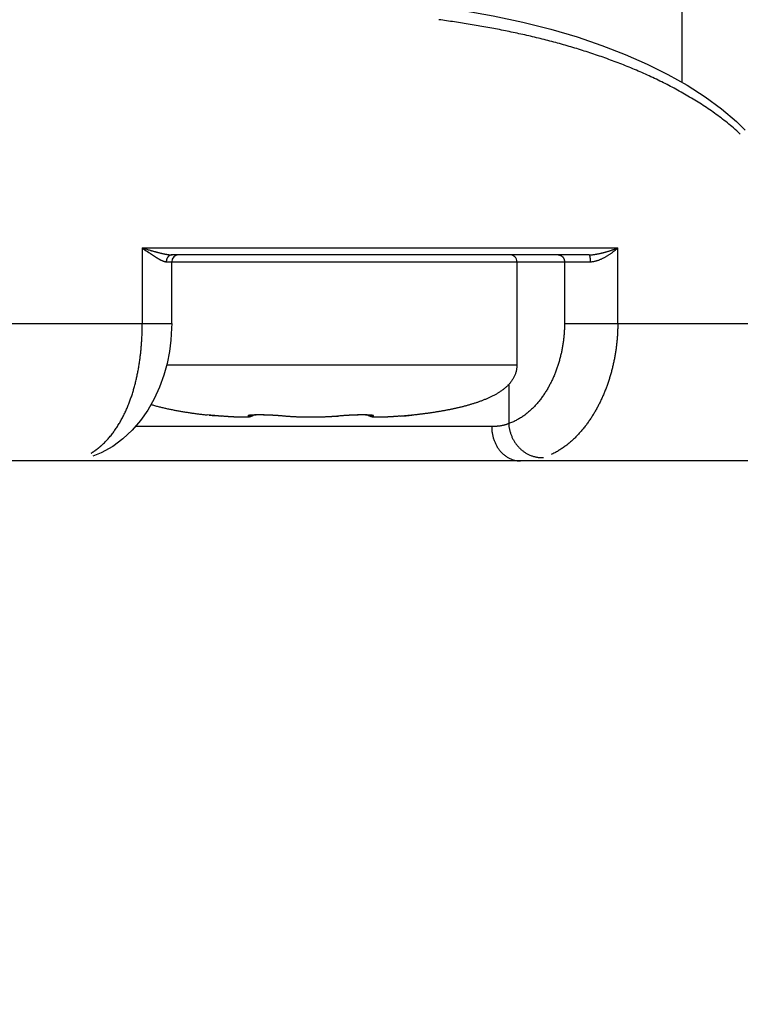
# Model space of a CAD drawing. Header units: millimetres. Extents: x 0 to 1076, y 0 to 742.
# Tile 90 of 127: x 392 to 403, y 359 to 373. Entities that reach past the tile are written whole.
import ezdxf

# ---------------------------------------------------------------- set-up
doc = ezdxf.new("R2010")
doc.units = ezdxf.units.MM
doc.header["$LTSCALE"] = 0.454724
doc.layers.add('NoLayerName_001', color=7, linetype='Continuous')
doc.styles.get("Standard").update_dxf_attribs({"font": 'txt', "bigfont": 'extfont2'})
doc.dimstyles.get("Standard").update_dxf_attribs({"dimtxt": 2.5, "dimasz": 2.5, "dimexe": 1, "dimexo": 1, "dimtad": 1, "dimdec": 3, "dimzin": 0, "dimdsep": 46, "dimtxsty": 'Standard', "dimcen": 2.5, "dimadec": 3, "dimazin": 0, "dimtfac": 0.75, "dimtdec": 3, "dimtmove": 0, "dimatfit": 3, "dimfxl": 1, "dimarcsym": 0})

# ---------------------------------------------------------------- blocks, each defined once
blk = doc.blocks.new('_OPEN30')
at = {"color": 0, "linetype": 'ByBlock', "lineweight": -2}
for p, q in [((-1, 0.267949), (0, 0)), ((0, 0), (-1, -0.267949)), ((0, 0), (-1, 0))]:
    blk.add_line(p, q, dxfattribs=at)
blk = doc.blocks.new('*D128')
at = {"layer": 'Defpoints', "color": 0}
for p in [(475, 422.9), (314, 418.75), (475, 318.75)]:
    blk.add_point(p, dxfattribs=at)
at = {"layer": 'NoLayerName_001', "color": 0, "linetype": 'Continuous', "lineweight": 13}
for p, q in [((475, 420.4), (475, 316.25)), ((314, 416.25), (314, 316.25)), ((317.75, 318.75), (471.25, 318.75))]:
    blk.add_line(p, q, dxfattribs=at)
at = {"layer": 'NoLayerName_001', "color": 0, "lineweight": 13, "xscale": 3.75, "yscale": 3.75, "zscale": 3.75, "rotation": 180}
blk.add_blockref('_OPEN30', (314, 318.75), dxfattribs=at)
at = {"layer": 'NoLayerName_001', "color": 0, "lineweight": 13, "xscale": 3.75, "yscale": 3.75, "zscale": 3.75}
blk.add_blockref('_OPEN30', (475, 318.75), dxfattribs=at)
at = {"layer": 'NoLayerName_001', "color": 0, "lineweight": 13, "insert": (394.5, 325.717), "char_height": 8.75, "attachment_point": 5}
blk.add_mtext('\\W0.8000;161', dxfattribs=at)

msp = doc.modelspace()

# ---------------------------------------------------------------- linework, layer by layer
at = {"layer": 'NoLayerName_001', "color": 60, "linetype": 'Continuous', "lineweight": 25}
for p, q in [((401.900062, 395.85), (401.900062, 372.11199)), ((394.046091, 369.7), (400.968236, 369.7)), ((394.046091, 369.7), (394.046091, 368.6)), ((400.968236, 368.6), (400.968236, 369.7)), ((400.550057, 369.6), (394.479872, 369.6)), ((394.395694, 369.5), (394.474803, 369.5)), ((394.474804, 368.6), (394.474804, 369.5)), ((394.484538, 369.5), (400.566669, 369.5)), ((399.500062, 369.5), (399.500062, 368)), ((400.192544, 369.5), (400.192544, 368.6)), ((392.050062, 368.6), (394.474804, 368.6)), ((400.192544, 368.6), (406.050062, 368.6)), ((394.400576, 368), (399.500062, 368)), ((399.380339, 367.712427), (399.380339, 367.142796)), ((394.991328, 367.269627), (394.988946, 367.269865)), ((395.021078, 367.267044), (394.988959, 367.269864)), ((395.154133, 367.255699), (394.991328, 367.269627)), ((395.200629, 367.251901), (395.201354, 367.251819)), ((396.134859, 367.249006), (396.091463, 367.253101)), ((396.110184, 367.251903), (396.102854, 367.251989)), ((396.537557, 367.235466), (396.500062, 367.23534)), ((396.535761, 367.235455), (396.500062, 367.23534)), ((396.595223, 367.236157), (396.535761, 367.235455)), ((396.652445, 367.237462), (396.593452, 367.236127)), ((396.708719, 367.239396), (396.65071, 367.237413)), ((396.763532, 367.241974), (396.707027, 367.239328)), ((396.816369, 367.245214), (396.761892, 367.241886)), ((396.866748, 367.249134), (396.814793, 367.245105)), ((396.866112, 367.249084), (396.865266, 367.249006)), ((396.912179, 367.253437), (396.866748, 367.249134)), ((396.889941, 367.251901), (396.897276, 367.251989)), ((396.931221, 367.255149), (396.908702, 367.253105)), ((396.951073, 367.2568), (396.926764, 367.254759)), ((396.965085, 367.257892), (396.945605, 367.256359)), ((396.985077, 367.259352), (396.951073, 367.2568)), ((397.005458, 367.260731), (396.97157, 367.258378)), ((397.026107, 367.26202), (396.992574, 367.259871)), ((397.046909, 367.263211), (397.013948, 367.261271)), ((397.067752, 367.264304), (397.035565, 367.262575)), ((397.088534, 367.265295), (397.057294, 367.263771)), ((397.109151, 367.266176), (397.079014, 367.264853)), ((397.129507, 367.266945), (397.100612, 367.265821)), ((397.149503, 367.267606), (397.121968, 367.266673)), ((397.169046, 367.268154), (397.142975, 367.267402)), ((397.188064, 367.268588), (397.163527, 367.268008)), ((397.206485, 367.268909), (397.183525, 367.268491)), ((397.224241, 367.269124), (397.20289, 367.268856)), ((397.241268, 367.269232), (397.221544, 367.2691)), ((397.257517, 367.269236), (397.239419, 367.269225)), ((397.272939, 367.269139), (397.256456, 367.269237)), ((397.287481, 367.268948), (397.272939, 367.269139)), ((397.301925, 367.268648), (397.287759, 367.268945)), ((397.315051, 367.26826), (397.301097, 367.268669)), ((397.327072, 367.267793), (397.313747, 367.268306)), ((397.337943, 367.267255), (397.325399, 367.267866)), ((397.811427, 367.252851), (397.758791, 367.248683)), ((397.799496, 367.251901), (397.798772, 367.251819)), ((397.96663, 367.265936), (397.811427, 367.252851)), ((398.008797, 367.269627), (397.96663, 367.265936)), ((397.994499, 367.268396), (397.972768, 367.266497)), ((398.011175, 367.269865), (397.994499, 367.268396)), ((398.011179, 367.269865), (398.008797, 367.269627)), ((399.132863, 367.1), (393.943064, 367.1)), ((403.050062, 366.6), (369.650063, 366.6))]:
    msp.add_line(p, q, dxfattribs=at)
for points in [[(398.299395, 373.221702), (398.692638, 373.163105), (399.154718, 373.080596), (399.588264, 372.987632), (399.995663, 372.884623), (400.378563, 372.771731), (400.738472, 372.649506), (401.077172, 372.517975), (401.395655, 372.377285), (401.696445, 372.227163), (401.977741, 372.068052), (402.239344, 371.900327), (402.479693, 371.724593), (402.696486, 371.540829), (402.823916, 371.415673)], [(394.474783, 368.6), (394.473868, 368.532556), (394.463211, 368.360424), (394.440881, 368.190871), (394.406342, 368.020672), (394.358223, 367.848152), (394.295985, 367.676225), (394.217984, 367.505283), (394.125247, 367.341362), (394.018771, 367.188372), (393.898365, 367.047824), (393.765242, 366.922754), (393.615888, 366.812499), (393.446458, 366.719001), (393.327642, 366.670815)], [(395.565319, 367.236014), (395.55375, 367.235652), (395.541207, 367.235428), (395.527583, 367.235342), (395.512834, 367.235394), (395.496902, 367.235589), (395.479768, 367.235931), (395.461415, 367.236426), (395.441838, 367.237077), (395.421045, 367.237891), (395.399034, 367.238872), (395.37581, 367.240027), (395.351401, 367.24136), (395.32584, 367.242877), (395.299167, 367.244584), (395.271433, 367.246483), (395.242696, 367.248581), (395.213027, 367.250878), (395.154133, 367.255699)], [(395.657754, 367.257315), (395.645047, 367.250419), (395.633556, 367.245835), (395.623055, 367.242739), (395.613545, 367.240656), (395.604484, 367.23917), (395.595356, 367.238048), (395.585952, 367.237187), (395.575987, 367.236519), (395.565319, 367.236014)], [(396.091463, 367.253101), (396.07338, 367.254757), (396.054487, 367.256361), (396.034927, 367.2579), (396.014825, 367.259368), (395.99431, 367.260755), (395.973505, 367.26205), (395.952531, 367.263248), (395.931502, 367.264348), (395.910528, 367.265342), (395.88972, 367.266226), (395.869179, 367.266996), (395.849009, 367.267655), (395.829308, 367.268198), (395.810156, 367.268626), (395.791626, 367.268939), (395.773791, 367.269142), (395.756718, 367.269239), (395.74046, 367.269229), (395.725063, 367.269117), (395.710584, 367.268912), (395.69707, 367.26862), (395.684556, 367.268244), (395.673068, 367.267794), (395.662659, 367.267279), (395.653356, 367.266714), (395.645235, 367.266114), (395.638332, 367.265497), (395.632755, 367.264895), (395.629779, 367.264521)], [(395.671426, 367.267712), (395.670368, 367.26664), (395.657541, 367.25718)], [(396.500062, 367.23534), (396.464364, 367.235455), (396.406673, 367.236127), (396.349415, 367.237413), (396.293098, 367.239328), (396.238233, 367.241886), (396.185332, 367.245105), (396.134859, 367.249006)], [(397.341776, 367.257693), (397.328908, 367.267379), (397.328581, 367.267718)], [(397.373899, 367.264077), (397.374904, 367.263821), (397.374849, 367.263824), (397.372633, 367.264195), (397.36869, 367.264735), (397.363082, 367.265366), (397.356034, 367.266017), (397.347602, 367.266658), (397.337943, 367.267255)], [(397.435176, 367.235999), (397.424447, 367.236502), (397.41442, 367.237167), (397.404952, 367.238028), (397.39575, 367.239154), (397.38659, 367.240654), (397.376961, 367.242766), (397.366301, 367.245926), (397.354645, 367.25062), (397.341776, 367.257693)], [(397.758791, 367.248683), (397.729921, 367.24657), (397.702077, 367.244658), (397.675314, 367.242941), (397.649679, 367.241415), (397.625209, 367.240073), (397.601933, 367.238912), (397.579876, 367.237924), (397.55904, 367.237105), (397.539422, 367.236447), (397.521028, 367.235947), (397.503852, 367.235599), (397.487876, 367.235399), (397.473077, 367.235341), (397.459401, 367.235423), (397.446803, 367.235641), (397.435176, 367.235999)]]:
    msp.add_lwpolyline(points, dxfattribs=at)
for centre, radius, start, end in [((400.72406, 369.205202), 2.957494, 46.7053837, 49.3111342), ((394.574804, 369.5), 0.1, 90.0004041, 180), ((399.400062, 369.5), 0.1, 0, 90.0000308), ((397.738129, 398.411384), 31.262634, 265.0141039, 265.3443398), ((395.850068, 364.653799), 2.611094, 84.437953, 84.9076016), ((395.876911, 364.930528), 2.333066, 84.2616593, 84.4353639), ((396.673514, 369.405311), 2.164259, 275.2891853, 275.7392084), ((397.118717, 364.977101), 2.286281, 95.5664277, 95.7428852), ((397.15973, 364.549013), 2.716328, 95.0003237, 95.5515639), ((395.275623, 398.250334), 31.101009, 274.6547193, 274.9750597)]:
    msp.add_arc(centre, radius, start, end, dxfattribs=at)
for points, knots in [([(398.591493, 372.991075), (398.553335, 372.996619), (398.477059, 373.007966), (398.400635, 373.01827), (398.362443, 373.023552)], [0, 0, 0, 0, 0.1156762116, 0.2313422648, 0.2313422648, 0.2313422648, 0.2313422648]), ([(402.652201, 371.447755), (402.622572, 371.472425), (402.563872, 371.522476), (402.472374, 371.593364), (402.379135, 371.661974), (402.284026, 371.728011), (402.187408, 371.791789), (402.089439, 371.853416), (401.990211, 371.91294), (401.889806, 371.970427), (401.788305, 372.02594), (401.685785, 372.079548), (401.582319, 372.131309), (401.477974, 372.181283), (401.372815, 372.229529), (401.266907, 372.276104), (401.160314, 372.321073), (401.053075, 372.36447), (400.945229, 372.406327), (400.836811, 372.446682), (400.727855, 372.485568), (400.618396, 372.523023), (400.508461, 372.559078), (400.39808, 372.59377), (400.287278, 372.627133), (400.176083, 372.659201), (400.064522, 372.69001), (399.952621, 372.719595), (399.840408, 372.747989), (399.727909, 372.775228), (399.615152, 372.801346), (399.50216, 372.82638), (399.38895, 372.850359), (399.275538, 372.873314), (399.161935, 372.895275), (399.048155, 372.916269), (398.93421, 372.936336), (398.82011, 372.955471), (398.705887, 372.973835), (398.629613, 372.985261), (398.591493, 372.991075)], [0, 0, 0, 0, 0.115668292, 0.231380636, 0.347141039, 0.462927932, 0.578697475, 0.694423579, 0.810122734, 0.925809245, 1.041491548, 1.157173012, 1.272857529, 1.3885479, 1.504242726, 1.619936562, 1.735622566, 1.85130327, 1.966983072, 2.08266441, 2.198347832, 2.314033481, 2.429725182, 2.545426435, 2.661139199, 2.776863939, 2.892599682, 3.008344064, 3.12409338, 3.239842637, 3.355585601, 3.471315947, 3.587034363, 3.702744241, 3.818448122, 3.934147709, 4.049843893, 4.165536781, 4.281225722, 4.396909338, 4.396909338, 4.396909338, 4.396909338]), ([(394.046091, 369.7), (394.074667, 369.691784), (394.112756, 369.680781), (394.155649, 369.668549), (394.174727, 369.66315), (394.189043, 369.659125), (394.203367, 369.655133), (394.217701, 369.651178), (394.232046, 369.647268), (394.246402, 369.643409), (394.260771, 369.639607), (394.275153, 369.635868), (394.289551, 369.6322), (394.30397, 369.628616), (394.318414, 369.625128), (394.332889, 369.621747), (394.347398, 369.618485), (394.361948, 369.615355), (394.376543, 369.61237), (394.39118, 369.609537), (394.405865, 369.606923), (394.420594, 369.604609), (394.435364, 369.602665), (394.450171, 369.601196), (394.465009, 369.600178), (394.47492, 369.60011), (394.479872, 369.6)], [0, 0, 0, 0, 0.0892017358, 0.1189394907, 0.1338100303, 0.1486810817, 0.1635518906, 0.1784217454, 0.1932899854, 0.2081560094, 0.2230192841, 0.2378793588, 0.2527366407, 0.267593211, 0.2824515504, 0.2973143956, 0.3121847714, 0.3270660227, 0.3419618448, 0.3568743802, 0.3717930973, 0.3867046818, 0.4016004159, 0.416477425, 0.4313399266, 0.4462004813, 0.4462004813, 0.4462004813, 0.4462004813]), ([(394.046091, 369.7), (394.052464, 369.695623), (394.084342, 369.673758), (394.122451, 369.647315), (394.15755, 369.623319), (394.170337, 369.614635), (394.179944, 369.608147), (394.189572, 369.601686), (394.199222, 369.595257), (394.208899, 369.588863), (394.218606, 369.582508), (394.228345, 369.576197), (394.238119, 369.569931), (394.247931, 369.56372), (394.257794, 369.557587), (394.267715, 369.551553), (394.277705, 369.545638), (394.28777, 369.539866), (394.297922, 369.534258), (394.308169, 369.528835), (394.31852, 369.523621), (394.32898, 369.51863), (394.339586, 369.51394), (394.350384, 369.509661), (394.361401, 369.505876), (394.372634, 369.502774), (394.384077, 369.500442), (394.39184, 369.500261), (394.395694, 369.5)], [0, 0, 0, 0, 0.0231942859, 0.115967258, 0.1391533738, 0.1507459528, 0.1623389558, 0.1739329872, 0.1855286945, 0.1971267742, 0.2087279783, 0.2203331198, 0.2319430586, 0.2435571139, 0.2551720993, 0.266785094, 0.2783938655, 0.2899970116, 0.3015941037, 0.3131858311, 0.3247741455, 0.3363620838, 0.3479529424, 0.3595571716, 0.3711975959, 0.382876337, 0.3945178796, 0.4061072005, 0.4061072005, 0.4061072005, 0.4061072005]), ([(400.550057, 369.6), (400.555811, 369.600104), (400.567325, 369.600165), (400.584576, 369.601134), (400.601801, 369.602559), (400.61899, 369.604484), (400.636135, 369.606828), (400.653227, 369.609545), (400.670259, 369.612578), (400.687229, 369.615882), (400.704137, 369.619443), (400.720984, 369.623244), (400.737775, 369.627267), (400.754513, 369.631496), (400.771203, 369.635915), (400.787846, 369.640506), (400.804446, 369.64526), (400.821002, 369.650168), (400.837516, 369.655223), (400.85399, 369.660418), (400.870423, 369.665742), (400.886818, 369.67119), (400.903174, 369.676752), (400.919494, 369.682421), (400.935776, 369.68819), (400.952027, 369.69404), (400.962831, 369.69802), (400.968236, 369.7)], [0, 0, 0, 0, 0.0172647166, 0.0345349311, 0.0518169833, 0.0691122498, 0.0864176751, 0.1037262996, 0.121027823, 0.1383151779, 0.15559158, 0.1728608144, 0.1901259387, 0.207389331, 0.2246527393, 0.2419173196, 0.2591836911, 0.2764521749, 0.2937228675, 0.3109956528, 0.3282702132, 0.3455460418, 0.362822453, 0.3800985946, 0.3973734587, 0.4146458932, 0.4319146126, 0.4319146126, 0.4319146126, 0.4319146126]), ([(400.566669, 369.5), (400.572745, 369.500207), (400.58492, 369.50033), (400.603106, 369.502269), (400.621195, 369.505117), (400.639144, 369.508961), (400.656919, 369.513639), (400.674481, 369.519059), (400.691808, 369.525106), (400.708887, 369.53171), (400.725718, 369.538835), (400.742315, 369.546442), (400.758689, 369.554493), (400.774855, 369.562953), (400.790825, 369.571782), (400.806612, 369.580945), (400.822217, 369.590428), (400.83764, 369.600219), (400.852881, 369.610303), (400.867939, 369.620668), (400.882816, 369.631301), (400.897511, 369.642187), (400.912024, 369.653314), (400.926356, 369.664667), (400.940501, 369.676241), (400.954486, 369.687992), (400.96364, 369.696014), (400.968236, 369.7)], [0, 0, 0, 0, 0.0182372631, 0.0364987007, 0.054804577, 0.0731566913, 0.091540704, 0.109928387, 0.128281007, 0.1465841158, 0.1648538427, 0.1831044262, 0.2013467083, 0.2195883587, 0.2378341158, 0.256086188, 0.2743455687, 0.2926126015, 0.3108869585, 0.3291676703, 0.3474531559, 0.3657412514, 0.3840292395, 0.4023138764, 0.4205914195, 0.4388576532, 0.457107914, 0.457107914, 0.457107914, 0.457107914]), ([(394.479872, 369.6), (394.477966, 369.599919), (394.474137, 369.599872), (394.468431, 369.599102), (394.462781, 369.597939), (394.457229, 369.596327), (394.451814, 369.594306), (394.446573, 369.59189), (394.441536, 369.589095), (394.436722, 369.585948), (394.43214, 369.582471), (394.427802, 369.578686), (394.423717, 369.574615), (394.419895, 369.570279), (394.416346, 369.565698), (394.413073, 369.560898), (394.410076, 369.5559), (394.407356, 369.550727), (394.404917, 369.545403), (394.402758, 369.539948), (394.400882, 369.534386), (394.39929, 369.528739), (394.397984, 369.52303), (394.396962, 369.517281), (394.39624, 369.511514), (394.395771, 369.505752), (394.395743, 369.501912), (394.395694, 369.5)], [0, 0, 0, 0, 0.0057243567, 0.0114725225, 0.0172399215, 0.023018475, 0.0287976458, 0.0345654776, 0.0403167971, 0.0460606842, 0.0518056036, 0.057557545, 0.0633203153, 0.0690958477, 0.0748856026, 0.0806923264, 0.0865170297, 0.0923586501, 0.0982143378, 0.1040797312, 0.1099492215, 0.1158162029, 0.1216733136, 0.1275126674, 0.1333260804, 0.139105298, 0.144842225, 0.144842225, 0.144842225, 0.144842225]), ([(400.101106, 369.6), (400.103083, 369.599926), (400.107051, 369.599885), (400.112974, 369.599185), (400.118853, 369.598122), (400.124652, 369.596639), (400.130339, 369.59477), (400.135881, 369.592521), (400.14125, 369.589906), (400.146423, 369.586939), (400.151385, 369.583634), (400.15612, 369.580003), (400.160613, 369.576061), (400.164848, 369.57182), (400.168808, 369.567293), (400.172484, 369.562505), (400.175873, 369.557481), (400.178968, 369.552249), (400.181762, 369.546832), (400.184251, 369.541259), (400.186428, 369.535554), (400.188287, 369.529743), (400.189822, 369.523853), (400.19103, 369.51791), (400.191889, 369.511939), (400.192451, 369.505966), (400.192485, 369.501982), (400.192544, 369.5)], [0, 0, 0, 0, 0.0059359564, 0.0118925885, 0.0178655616, 0.0238484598, 0.0298334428, 0.0358118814, 0.0417774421, 0.0477346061, 0.0536902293, 0.0596505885, 0.0656215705, 0.0716088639, 0.0776178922, 0.0836512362, 0.0897081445, 0.0957856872, 0.1018791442, 0.1079823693, 0.1140881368, 0.1201884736, 0.1262749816, 0.1323391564, 0.1383727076, 0.1443678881, 0.1503178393, 0.1503178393, 0.1503178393, 0.1503178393]), ([(400.550057, 369.6), (400.550934, 369.599562), (400.552946, 369.598953), (400.55462, 369.596304), (400.555948, 369.593672), (400.55696, 369.590905), (400.557899, 369.588126), (400.558731, 369.585296), (400.559479, 369.582431), (400.560149, 369.579538), (400.560753, 369.576623), (400.561302, 369.573694), (400.561805, 369.570759), (400.562273, 369.567821), (400.562707, 369.564884), (400.56311, 369.561947), (400.563483, 369.55901), (400.563827, 369.556073), (400.564144, 369.553134), (400.564437, 369.550195), (400.564706, 369.547255), (400.564954, 369.544313), (400.565181, 369.541369), (400.565391, 369.538423), (400.565584, 369.535475), (400.56576, 369.532525), (400.565921, 369.529573), (400.566066, 369.526619), (400.566194, 369.523664), (400.566307, 369.520707), (400.566405, 369.51775), (400.566487, 369.514792), (400.566554, 369.511833), (400.566606, 369.508875), (400.566642, 369.505916), (400.566666, 369.502958), (400.566667, 369.500986), (400.566669, 369.5)], [0, 0, 0, 0, 0.0029413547, 0.0060167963, 0.0089552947, 0.0118792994, 0.0148152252, 0.0177640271, 0.0207248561, 0.0236956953, 0.0266735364, 0.0296545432, 0.0326342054, 0.0356084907, 0.0385772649, 0.0415414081, 0.0445017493, 0.0474590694, 0.0504141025, 0.0533675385, 0.0563200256, 0.0592721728, 0.0622245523, 0.0651777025, 0.0681320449, 0.0710875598, 0.0740440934, 0.077001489, 0.0799595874, 0.0829182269, 0.0858772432, 0.0888364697, 0.0917957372, 0.0947548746, 0.0977137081, 0.100672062, 0.1036297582, 0.1036297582, 0.1036297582, 0.1036297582]), ([(393.461142, 366.832972), (393.476379, 366.847723), (393.50746, 366.876654), (393.550569, 366.923621), (393.591661, 366.972413), (393.630403, 367.023173), (393.666945, 367.075537), (393.701331, 367.129302), (393.733623, 367.184292), (393.763884, 367.24039), (393.792194, 367.297487), (393.81863, 367.355474), (393.84327, 367.414243), (393.866194, 367.473691), (393.887483, 367.533726), (393.907183, 367.594288), (393.925349, 367.655328), (393.942034, 367.716798), (393.957292, 367.778651), (393.971177, 367.840838), (393.983742, 367.903313), (393.99504, 367.966028), (394.00513, 368.028941), (394.014042, 368.092022), (394.021803, 368.155246), (394.02844, 368.218591), (394.033983, 368.282036), (394.038456, 368.345559), (394.041897, 368.409138), (394.044295, 368.47275), (394.045825, 368.536374), (394.045917, 368.578795), (394.046079, 368.6)], [0, 0, 0, 0, 0.063621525, 0.127319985, 0.19110413, 0.254951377, 0.318811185, 0.382615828, 0.446361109, 0.510080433, 0.573795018, 0.637513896, 0.701234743, 0.764944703, 0.828630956, 0.892305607, 0.955982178, 1.019669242, 1.083370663, 1.147085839, 1.21080995, 1.2745342, 1.338247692, 1.401949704, 1.465644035, 1.529332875, 1.59301682, 1.656694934, 1.720364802, 1.784022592, 1.847663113, 1.911279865, 1.911279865, 1.911279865, 1.911279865]), ([(400.192544, 368.6), (400.192251, 368.580423), (400.192091, 368.541234), (400.189295, 368.482478), (400.184974, 368.423762), (400.178856, 368.365152), (400.171018, 368.306707), (400.161443, 368.248492), (400.15014, 368.190568), (400.137111, 368.132997), (400.122359, 368.075842), (400.105887, 368.019165), (400.087702, 367.963029), (400.067791, 367.907505), (400.046119, 367.852677), (400.022655, 367.798629), (399.997369, 367.745446), (399.97023, 367.693213), (399.941206, 367.642016), (399.910266, 367.591939), (399.87739, 367.543075), (399.84255, 367.495556), (399.805684, 367.449578), (399.766749, 367.405345), (399.725701, 367.363065), (399.682498, 367.322947), (399.63711, 367.28521), (399.589568, 367.250121), (399.540004, 367.21791), (399.488506, 367.189073), (399.435477, 367.163288), (399.398572, 367.149939), (399.380339, 367.142796)], [0, 0, 0, 0, 0.0587389, 0.117549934, 0.176422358, 0.235345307, 0.294307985, 0.353299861, 0.412310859, 0.471331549, 0.530353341, 0.589368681, 0.648371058, 0.707350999, 0.766298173, 0.825207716, 0.884080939, 0.94292576, 1.001757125, 1.060597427, 1.119475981, 1.178393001, 1.237312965, 1.296217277, 1.355110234, 1.414021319, 1.473007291, 1.532095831, 1.591191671, 1.650206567, 1.70908993, 1.767835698, 1.767835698, 1.767835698, 1.767835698]), ([(400.968183, 368.6), (400.967965, 368.580321), (400.967848, 368.540934), (400.965758, 368.481858), (400.962527, 368.422779), (400.957953, 368.363739), (400.952093, 368.304776), (400.944937, 368.245928), (400.936491, 368.187234), (400.926757, 368.128732), (400.91574, 368.07046), (400.903441, 368.012458), (400.889865, 367.954763), (400.875015, 367.897414), (400.858894, 367.84045), (400.841505, 367.783907), (400.822844, 367.727818), (400.802896, 367.672214), (400.781647, 367.617125), (400.759082, 367.562578), (400.735187, 367.508604), (400.709951, 367.455234), (400.683353, 367.402516), (400.655361, 367.350515), (400.625946, 367.299297), (400.59508, 367.248932), (400.562739, 367.199489), (400.5289, 367.151055), (400.493542, 367.103727), (400.456645, 367.057613), (400.418191, 367.012816), (400.37816, 366.969439), (400.336492, 366.927614), (400.29312, 366.887473), (400.247985, 366.849155), (400.201065, 366.812836), (400.152439, 366.778654), (400.102154, 366.746938), (400.050545, 366.717445), (400.014746, 366.700529), (399.997038, 366.691737)], [0, 0, 0, 0, 0.059041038, 0.118149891, 0.177316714, 0.236531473, 0.295784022, 0.355064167, 0.414361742, 0.473666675, 0.532969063, 0.592259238, 0.651527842, 0.710765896, 0.769964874, 0.829116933, 0.888221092, 0.9472857, 1.006321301, 1.065340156, 1.124356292, 1.183384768, 1.242428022, 1.301478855, 1.36053404, 1.419595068, 1.478668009, 1.53774869, 1.59681933, 1.655868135, 1.714891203, 1.773894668, 1.832904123, 1.89196337, 1.95113302, 2.010467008, 2.069907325, 2.129368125, 2.188779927, 2.248092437, 2.248092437, 2.248092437, 2.248092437]), ([(399.500062, 368), (399.499868, 367.992569), (399.499769, 367.977692), (399.497884, 367.955445), (399.494897, 367.933329), (399.490576, 367.911432), (399.484996, 367.889821), (399.478158, 367.86856), (399.470111, 367.847711), (399.460922, 367.827327), (399.450655, 367.807463), (399.439376, 367.788174), (399.427139, 367.769504), (399.41401, 367.751473), (399.400049, 367.734086), (399.385333, 367.717332), (399.369946, 367.701187), (399.353959, 367.685631), (399.337428, 367.670648), (399.320409, 367.656219), (399.302954, 367.642321), (399.285113, 367.628932), (399.26692, 367.616033), (399.248407, 367.603603), (399.229603, 367.591619), (399.210537, 367.58006), (399.191234, 367.568903), (399.171713, 367.558134), (399.151992, 367.547733), (399.132092, 367.537683), (399.112028, 367.527964), (399.091815, 367.518564), (399.071465, 367.509466), (399.050988, 367.500657), (399.030396, 367.492122), (399.009699, 367.483845), (398.988904, 367.475819), (398.968019, 367.468031), (398.947048, 367.460478), (398.926007, 367.453119), (398.911911, 367.448415), (398.904872, 367.446038)], [0, 0, 0, 0, 0.0222994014, 0.0446126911, 0.0669222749, 0.0892237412, 0.1115277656, 0.1338461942, 0.1561843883, 0.1785371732, 0.2008927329, 0.2232337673, 0.2455434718, 0.2678331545, 0.2901206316, 0.3124143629, 0.3347121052, 0.3570120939, 0.3793181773, 0.4016294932, 0.4239401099, 0.4462428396, 0.4685406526, 0.4908372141, 0.5131335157, 0.5354282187, 0.5577213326, 0.5800146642, 0.6023086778, 0.6246024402, 0.6468943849, 0.6691852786, 0.6914761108, 0.7137670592, 0.7360575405, 0.7583470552, 0.780636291, 0.8029257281, 0.825215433, 0.8475050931, 0.8697946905, 0.8697946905, 0.8697946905, 0.8697946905]), ([(394.171017, 367.422253), (394.179917, 367.419656), (394.197699, 367.414399), (394.224485, 367.406896), (394.251331, 367.399611), (394.278245, 367.392574), (394.305219, 367.385765), (394.332248, 367.379176), (394.359326, 367.372797), (394.38645, 367.366618), (394.413616, 367.360632), (394.440821, 367.354833), (394.468064, 367.349215), (394.495342, 367.343772), (394.522652, 367.338497), (394.549994, 367.333384), (394.577364, 367.328428), (394.60476, 367.323622), (394.632182, 367.318962), (394.659628, 367.314443), (394.687095, 367.310061), (394.714584, 367.305811), (394.742092, 367.301688), (394.769618, 367.297687), (394.797161, 367.293804), (394.82472, 367.290035), (394.852293, 367.286379), (394.879881, 367.282832), (394.907482, 367.279391), (394.935096, 367.276058), (394.96272, 367.272814), (394.981147, 367.270748), (394.990359, 367.269703)], [0, 0, 0, 0, 0.0278139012, 0.0556292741, 0.0834463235, 0.1112649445, 0.1390847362, 0.1669050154, 0.1947248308, 0.2225431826, 0.25036019, 0.2781763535, 0.3059920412, 0.3338074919, 0.3616228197, 0.389438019, 0.4172529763, 0.4450677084, 0.4728824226, 0.500697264, 0.5285123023, 0.5563275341, 0.5841428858, 0.6119582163, 0.6397733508, 0.667588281, 0.6954030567, 0.723217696, 0.7510321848, 0.7788464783, 0.8066605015, 0.8344741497, 0.8344741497, 0.8344741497, 0.8344741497]), ([(398.904872, 367.446038), (398.89781, 367.443729), (398.883701, 367.439062), (398.862444, 367.432351), (398.841134, 367.425803), (398.819766, 367.419445), (398.798346, 367.41326), (398.776877, 367.407243), (398.755364, 367.401388), (398.733809, 367.395687), (398.712218, 367.390134), (398.690592, 367.384721), (398.668933, 367.379447), (398.647242, 367.374308), (398.625522, 367.3693), (398.603773, 367.364419), (398.581997, 367.359662), (398.560196, 367.355025), (398.53837, 367.350505), (398.51652, 367.346098), (398.49465, 367.341801), (398.472759, 367.33761), (398.450848, 367.333522), (398.428919, 367.329535), (398.406973, 367.325646), (398.38501, 367.321852), (398.36303, 367.318151), (398.341036, 367.314541), (398.319027, 367.311017), (398.297004, 367.307579), (398.274969, 367.304223), (398.252923, 367.300947), (398.230865, 367.297748), (398.208796, 367.294624), (398.186717, 367.291575), (398.164628, 367.288599), (398.14253, 367.285694), (398.120423, 367.28286), (398.098307, 367.280096), (398.076184, 367.277391), (398.061428, 367.275653), (398.054051, 367.274775)], [0, 0, 0, 0, 0.0222901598, 0.0445813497, 0.066873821, 0.0891676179, 0.1114625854, 0.133758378, 0.1560544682, 0.1783501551, 0.2006445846, 0.2229373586, 0.2452288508, 0.2675194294, 0.2898093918, 0.3120989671, 0.3343883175, 0.3566775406, 0.3789666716, 0.4012556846, 0.4235444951, 0.4458330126, 0.4681213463, 0.4904096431, 0.5126980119, 0.5349865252, 0.5572752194, 0.5795640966, 0.6018531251, 0.6241422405, 0.646431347, 0.6687203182, 0.6910090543, 0.713297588, 0.7355859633, 0.7578742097, 0.7801623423, 0.8024503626, 0.824738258, 0.8470260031, 0.8693135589, 0.8693135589, 0.8693135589, 0.8693135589]), ([(395.437119, 367.237339), (395.434488, 367.237439), (395.429226, 367.237634), (395.421333, 367.237952), (395.413442, 367.238285), (395.405551, 367.238634), (395.397661, 367.238997), (395.388457, 367.239438), (395.377938, 367.239965), (395.366107, 367.240587), (395.354277, 367.241238), (395.342449, 367.241915), (395.330622, 367.242619), (395.318796, 367.243349), (395.306972, 367.244103), (395.29515, 367.244881), (395.283329, 367.245682), (395.27151, 367.246505), (395.259692, 367.24735), (395.247876, 367.248217), (395.236062, 367.249105), (395.224249, 367.250016), (395.212438, 367.250945), (395.204565, 367.251584), (395.200629, 367.251901)], [0, 0, 0, 0, 0.0078985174, 0.0157970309, 0.0236955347, 0.0315940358, 0.0394925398, 0.0473910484, 0.0592388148, 0.0710865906, 0.0829343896, 0.0947822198, 0.1066300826, 0.1184779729, 0.1303258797, 0.1421737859, 0.1540216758, 0.1658695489, 0.1777174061, 0.1895652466, 0.2014130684, 0.2132608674, 0.2251086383, 0.2369563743, 0.2369563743, 0.2369563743, 0.2369563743]), ([(395.590507, 367.251901), (395.591708, 367.251348), (395.594196, 367.250305), (395.597362, 367.248376), (395.601221, 367.245608), (395.59845, 367.241516), (395.594743, 367.240567), (395.590929, 367.239498), (395.587038, 367.238812), (395.58313, 367.238236), (395.579207, 367.237777), (395.575276, 367.237391), (395.57134, 367.237069), (395.5674, 367.236795), (395.563458, 367.236562), (395.559513, 367.236362), (395.555568, 367.236193), (395.551621, 367.236052), (395.547673, 367.235934), (395.543725, 367.235838), (395.539776, 367.235759), (395.535827, 367.235696), (395.531878, 367.23565), (395.527929, 367.235617), (395.52398, 367.235598), (395.52003, 367.235592), (395.516081, 367.235596), (395.512132, 367.235611), (395.508183, 367.235636), (395.504233, 367.235671), (395.500284, 367.235714), (395.496335, 367.235766), (395.492387, 367.235827), (395.488438, 367.235894), (395.483173, 367.235994), (395.476593, 367.236136), (395.468696, 367.236332), (395.460801, 367.236551), (395.452906, 367.236793), (395.445012, 367.237053), (395.43975, 367.237245), (395.437119, 367.237339)], [0, 0, 0, 0, 0.003965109, 0.007912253, 0.0118405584, 0.0155114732, 0.0194586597, 0.0234100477, 0.0273592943, 0.0313082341, 0.0352580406, 0.0392073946, 0.0431566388, 0.0471059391, 0.0510552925, 0.0550046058, 0.0589539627, 0.0629034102, 0.0668529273, 0.0708024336, 0.0747518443, 0.0787011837, 0.0826504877, 0.086599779, 0.0905490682, 0.0944983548, 0.0984476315, 0.1023969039, 0.10634618, 0.1102954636, 0.1142447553, 0.1181940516, 0.1221433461, 0.1260926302, 0.1300419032, 0.1379404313, 0.1458389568, 0.1537374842, 0.1616360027, 0.1695345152, 0.1774330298, 0.1774330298, 0.1774330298, 0.1774330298]), ([(395.595404, 367.261568), (395.594967, 367.261456), (395.594092, 367.261238), (395.592785, 367.260882), (395.59149, 367.260493), (395.590215, 367.260053), (395.588971, 367.259543), (395.587759, 367.258957), (395.586621, 367.258238), (395.585577, 367.25734), (395.585204, 367.255913), (395.585916, 367.254673), (395.586947, 367.253807), (395.588085, 367.253075), (395.589275, 367.252445), (395.590099, 367.252089), (395.590508, 367.251902)], [0, 0, 0, 0, 0.00135313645, 0.00270785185, 0.00406084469, 0.00540927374, 0.00675253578, 0.00809303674, 0.00943795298, 0.01079984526, 0.01213117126, 0.01346742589, 0.01482693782, 0.01616958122, 0.01751535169, 0.01886259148, 0.01886259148, 0.01886259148, 0.01886259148]), ([(395.590507, 367.251901), (395.591477, 367.251868), (395.593416, 367.251779), (395.59633, 367.251775), (395.599245, 367.251848), (395.602159, 367.252012), (395.605069, 367.252262), (395.607971, 367.252599), (395.610864, 367.253022), (395.613744, 367.25353), (395.616607, 367.254124), (395.619452, 367.254804), (395.622276, 367.255567), (395.625075, 367.256414), (395.627847, 367.257344), (395.63059, 367.258354), (395.633301, 367.259443), (395.635977, 367.260612), (395.638617, 367.261856), (395.641215, 367.263179), (395.643777, 367.264568), (395.645442, 367.265566), (395.646279, 367.266056)], [0, 0, 0, 0, 0.0029102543, 0.00582339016, 0.00873915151, 0.01165724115, 0.01457732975, 0.01749906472, 0.02042207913, 0.02334600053, 0.02627045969, 0.02919509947, 0.03211960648, 0.03504374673, 0.03796726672, 0.04088987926, 0.04381127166, 0.046731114, 0.04964906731, 0.05256479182, 0.0554779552, 0.05838824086, 0.05838824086, 0.05838824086, 0.05838824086]), ([(395.650191, 367.267679), (395.649295, 367.267628), (395.647503, 367.267527), (395.645265, 367.26739), (395.643474, 367.267276), (395.642131, 367.267189), (395.640788, 367.267099), (395.639445, 367.267006), (395.638102, 367.266911), (395.63676, 367.266814), (395.635418, 367.266714), (395.634076, 367.266611), (395.632734, 367.266505), (395.631392, 367.266396), (395.630051, 367.266285), (395.62871, 367.26617), (395.62737, 367.266053), (395.626029, 367.265932), (395.624689, 367.265808), (395.623349, 367.265681), (395.62201, 367.26555), (395.620671, 367.265417), (395.619332, 367.265279), (395.617994, 367.265139), (395.616656, 367.264994), (395.615319, 367.264846), (395.613982, 367.264694), (395.612646, 367.264537), (395.611311, 367.264374), (395.609976, 367.264203), (395.608643, 367.264025), (395.607311, 367.263837), (395.60598, 367.263639), (395.604651, 367.26343), (395.603323, 367.263209), (395.601998, 367.262975), (395.600674, 367.262727), (395.599353, 367.262463), (395.598034, 367.262183), (395.596717, 367.261887), (395.595842, 367.261673), (395.595404, 367.261568)], [0, 0, 0, 0, 0.0026914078, 0.00538302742, 0.00672889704, 0.00807479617, 0.00942071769, 0.0107666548, 0.01211260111, 0.01345855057, 0.01480449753, 0.01615043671, 0.01749636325, 0.01884227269, 0.02018816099, 0.02153402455, 0.0228798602, 0.02422566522, 0.02557143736, 0.02691717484, 0.02826287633, 0.02960854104, 0.03095416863, 0.0322997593, 0.03364531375, 0.0349908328, 0.03633630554, 0.03768171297, 0.03902704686, 0.04037231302, 0.04171753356, 0.04306274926, 0.04440802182, 0.04575343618, 0.04709910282, 0.04844516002, 0.04979177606, 0.05113915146, 0.05248752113, 0.05383715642, 0.05518836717, 0.05518836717, 0.05518836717, 0.05518836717]), ([(396.081834, 367.254586), (396.077051, 367.255002), (396.067487, 367.25585), (396.053131, 367.257027), (396.038771, 367.25815), (396.024406, 367.259212), (396.010038, 367.260218), (395.995665, 367.261171), (395.981289, 367.262074), (395.96691, 367.262929), (395.952528, 367.263738), (395.938144, 367.264501), (395.923758, 367.265217), (395.90937, 367.265886), (395.894979, 367.266507), (395.880587, 367.267079), (395.866193, 367.267603), (395.851797, 367.268077), (395.8374, 367.268502), (395.823002, 367.268875), (395.808602, 367.269193), (395.794201, 367.269453), (395.779798, 367.269654), (395.765394, 367.269792), (395.750989, 367.269864), (395.736583, 367.26987), (395.722177, 367.269803), (395.707771, 367.269643), (395.693368, 367.269374), (395.678968, 367.268969), (395.664574, 367.268439), (395.654986, 367.267919), (395.650191, 367.267679)], [0, 0, 0, 0, 0.0144034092, 0.0288069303, 0.0432106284, 0.0576145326, 0.0720186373, 0.0864229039, 0.1008272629, 0.1152316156, 0.1296358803, 0.1440400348, 0.1584440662, 0.1728479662, 0.1872517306, 0.2016553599, 0.2160588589, 0.2304622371, 0.2448655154, 0.2592687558, 0.2736720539, 0.2880755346, 0.3024793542, 0.3168837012, 0.3312887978, 0.3456948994, 0.3601018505, 0.3745086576, 0.3889145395, 0.4033191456, 0.4177226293, 0.432125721, 0.432125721, 0.432125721, 0.432125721]), ([(396.500062, 367.235594), (396.493557, 367.235605), (396.480546, 367.235611), (396.46103, 367.23572), (396.441514, 367.23589), (396.421998, 367.236134), (396.402484, 367.23645), (396.38297, 367.23684), (396.363458, 367.237306), (396.343947, 367.237848), (396.324438, 367.238469), (396.30493, 367.239169), (396.285425, 367.23995), (396.265923, 367.240814), (396.246425, 367.241773), (396.226932, 367.242835), (396.207447, 367.244009), (396.187971, 367.245304), (396.168504, 367.246728), (396.14905, 367.248296), (396.129607, 367.249992), (396.116659, 367.251278), (396.110184, 367.251901)], [0, 0, 0, 0, 0.0195164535, 0.0390329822, 0.0585496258, 0.0780664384, 0.0975834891, 0.1171008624, 0.1366186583, 0.1561369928, 0.175655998, 0.1951758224, 0.2146966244, 0.2342182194, 0.2537399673, 0.2732613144, 0.2927818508, 0.3123013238, 0.3318196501, 0.3513369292, 0.370853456, 0.3903697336, 0.3903697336, 0.3903697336, 0.3903697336]), ([(396.873021, 367.250268), (396.866823, 367.249716), (396.854431, 367.248581), (396.835824, 367.247075), (396.817209, 367.245677), (396.798584, 367.244403), (396.779951, 367.243239), (396.761311, 367.24218), (396.742665, 367.241219), (396.724014, 367.240349), (396.70536, 367.239563), (396.686703, 367.238853), (396.668044, 367.238216), (396.649384, 367.237651), (396.630722, 367.237157), (396.612059, 367.236732), (396.593394, 367.236376), (396.574729, 367.236088), (396.556063, 367.235865), (396.537396, 367.235709), (396.518729, 367.235609), (396.506285, 367.235604), (396.500062, 367.235594)], [0, 0, 0, 0, 0.018666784, 0.0373338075, 0.0560014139, 0.0746698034, 0.0933390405, 0.1120090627, 0.1306796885, 0.149350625, 0.1680214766, 0.1866917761, 0.2053613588, 0.2240303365, 0.2426988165, 0.2613668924, 0.2800346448, 0.2987021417, 0.3173694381, 0.3360365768, 0.3547035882, 0.373370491, 0.373370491, 0.373370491, 0.373370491]), ([(397.354024, 367.267439), (397.349236, 367.267697), (397.339664, 367.268259), (397.325291, 367.268834), (397.310913, 367.269276), (397.29653, 367.269575), (397.282144, 367.26976), (397.267758, 367.269851), (397.253372, 367.269869), (397.238987, 367.269817), (397.224603, 367.269699), (397.21022, 367.269518), (397.195839, 367.269276), (397.181459, 367.268976), (397.16708, 367.26862), (397.152703, 367.268212), (397.138327, 367.267753), (397.123952, 367.267245), (397.109579, 367.266688), (397.095209, 367.266083), (397.08084, 367.26543), (397.066473, 367.26473), (397.052108, 367.263982), (397.037746, 367.263189), (397.023386, 367.26235), (397.009029, 367.261464), (396.994675, 367.260528), (396.980325, 367.25954), (396.965979, 367.258497), (396.951638, 367.257395), (396.937301, 367.256241), (396.927748, 367.255411), (396.922971, 367.255003)], [0, 0, 0, 0, 0.0143829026, 0.028766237, 0.0431508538, 0.0575369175, 0.0719239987, 0.0863111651, 0.100697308, 0.1150823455, 0.1294665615, 0.1438502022, 0.1582334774, 0.1726165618, 0.1869995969, 0.2013826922, 0.2157659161, 0.2301492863, 0.2445328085, 0.2589164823, 0.2733003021, 0.2876842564, 0.3020683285, 0.3164524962, 0.330836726, 0.3452209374, 0.359605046, 0.3739889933, 0.3883727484, 0.4027563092, 0.4171397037, 0.4315229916, 0.4315229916, 0.4315229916, 0.4315229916]), ([(397.409618, 367.251901), (397.408621, 367.251867), (397.406627, 367.251776), (397.403631, 367.251776), (397.400633, 367.251858), (397.397637, 367.252035), (397.394646, 367.252303), (397.391663, 367.252663), (397.38869, 367.253114), (397.385732, 367.253656), (397.382792, 367.254288), (397.379871, 367.255009), (397.376975, 367.255821), (397.374105, 367.25672), (397.371264, 367.257705), (397.368455, 367.258776), (397.365682, 367.259931), (397.362945, 367.261168), (397.360249, 367.262485), (397.357597, 367.263884), (397.354985, 367.265352), (397.35329, 367.266406), (397.352437, 367.266923)], [0, 0, 0, 0, 0.00299217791, 0.00598750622, 0.00898569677, 0.01198641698, 0.01498930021, 0.01799395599, 0.02099998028, 0.02400696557, 0.02701451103, 0.03002223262, 0.03302979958, 0.03603697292, 0.03904348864, 0.04204904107, 0.04505329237, 0.04805588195, 0.05105643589, 0.0540545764, 0.0570499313, 0.0600421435, 0.0600421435, 0.0600421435, 0.0600421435]), ([(397.378421, 367.265524), (397.378035, 367.265563), (397.377261, 367.265641), (397.376102, 367.265754), (397.374941, 367.265864), (397.373781, 367.265972), (397.37262, 367.266077), (397.371459, 367.266179), (397.370298, 367.266278), (397.369137, 367.266375), (397.367975, 367.26647), (397.366813, 367.266562), (397.365651, 367.266651), (397.364489, 367.266739), (397.362939, 367.266852), (397.361002, 367.266989), (397.358676, 367.267146), (397.35635, 367.267296), (397.354799, 367.267391), (397.354024, 367.267439)], [0, 0, 0, 0, 0.0011654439, 0.00233088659, 0.00349632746, 0.00466176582, 0.00582720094, 0.00699263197, 0.00815805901, 0.00932348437, 0.01048891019, 0.01165433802, 0.01281976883, 0.01398520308, 0.01515064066, 0.01748152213, 0.0198124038, 0.02214326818, 0.02447409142, 0.02447409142, 0.02447409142, 0.02447409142]), ([(397.409618, 367.251901), (397.409972, 367.252061), (397.410686, 367.25237), (397.411723, 367.252904), (397.412729, 367.253496), (397.413662, 367.254202), (397.4145, 367.255035), (397.4149, 367.256211), (397.414463, 367.257375), (397.41359, 367.258172), (397.412611, 367.258814), (397.411576, 367.259348), (397.41051, 367.259817), (397.409416, 367.260226), (397.408303, 367.260589), (397.407177, 367.260919), (397.406047, 367.26123), (397.404913, 367.261524), (397.403777, 367.261803), (397.402639, 367.262067), (397.401498, 367.262316), (397.400356, 367.262553), (397.399211, 367.262776), (397.398065, 367.262988), (397.396917, 367.263189), (397.395767, 367.26338), (397.394616, 367.263561), (397.393464, 367.263734), (397.39231, 367.263899), (397.391156, 367.264057), (397.390001, 367.264209), (397.388844, 367.264355), (397.387688, 367.264497), (397.386531, 367.264636), (397.385373, 367.264771), (397.384215, 367.264904), (397.383057, 367.265033), (397.381898, 367.26516), (397.38074, 367.265284), (397.379581, 367.265406), (397.378808, 367.265485), (397.378421, 367.265524)], [0, 0, 0, 0, 0.00116656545, 0.00233264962, 0.00349633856, 0.00466396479, 0.0058399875, 0.00700433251, 0.00815658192, 0.00933906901, 0.01050337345, 0.01166513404, 0.01282849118, 0.01399585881, 0.0151672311, 0.01634074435, 0.01751351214, 0.01868454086, 0.01985411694, 0.02102250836, 0.02218995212, 0.0233566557, 0.02452279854, 0.02568853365, 0.02685398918, 0.02801927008, 0.02918445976, 0.03034962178, 0.03151480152, 0.03268002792, 0.03384531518, 0.03501066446, 0.03617606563, 0.03734149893, 0.03850694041, 0.03967238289, 0.04083782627, 0.04200327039, 0.04316871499, 0.04433415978, 0.04549960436, 0.04549960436, 0.04549960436, 0.04549960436]), ([(397.472196, 367.23562), (397.47088, 367.23563), (397.468247, 367.235649), (397.464298, 367.235697), (397.460349, 367.235759), (397.4564, 367.235838), (397.452452, 367.235934), (397.448504, 367.236052), (397.444557, 367.236193), (397.440612, 367.236362), (397.436667, 367.236562), (397.432725, 367.236795), (397.428785, 367.237069), (397.424849, 367.237391), (397.420918, 367.237777), (397.416995, 367.238236), (397.413087, 367.238812), (397.409195, 367.239498), (397.405382, 367.240567), (397.401675, 367.241516), (397.398904, 367.245608), (397.402763, 367.248376), (397.405929, 367.250305), (397.408417, 367.251348), (397.409618, 367.251901)], [0, 0, 0, 0, 0.00394929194, 0.00789859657, 0.01184793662, 0.0157973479, 0.01974685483, 0.02369637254, 0.02764582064, 0.03159517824, 0.03554449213, 0.03949384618, 0.04344314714, 0.04739239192, 0.05134174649, 0.05529155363, 0.05924049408, 0.06318974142, 0.06714112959, 0.07108831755, 0.07475922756, 0.07868753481, 0.0826346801, 0.08659978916, 0.08659978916, 0.08659978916, 0.08659978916]), ([(397.799496, 367.251901), (397.79556, 367.251584), (397.787687, 367.250945), (397.775876, 367.250016), (397.764063, 367.249105), (397.752249, 367.248217), (397.740433, 367.24735), (397.728615, 367.246505), (397.716796, 367.245682), (397.704975, 367.244881), (397.693153, 367.244103), (397.681329, 367.243349), (397.669503, 367.242619), (397.657676, 367.241915), (397.645848, 367.241238), (397.634018, 367.240587), (397.622186, 367.239965), (397.611668, 367.239438), (397.602464, 367.238997), (397.594574, 367.238634), (397.586683, 367.238285), (397.578791, 367.237952), (397.570899, 367.237635), (397.563006, 367.237336), (397.555113, 367.237055), (397.547219, 367.236793), (397.539324, 367.236552), (397.531428, 367.236332), (397.523532, 367.236136), (397.516952, 367.235994), (397.511687, 367.235894), (397.507738, 367.235827), (397.503789, 367.235766), (397.499841, 367.235714), (397.495891, 367.235671), (397.491942, 367.235636), (397.487993, 367.235611), (397.484044, 367.235596), (397.480095, 367.235592), (397.476145, 367.235597), (397.473512, 367.235613), (397.472196, 367.23562)], [0, 0, 0, 0, 0.0118477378, 0.0236955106, 0.0355433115, 0.0473911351, 0.0592389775, 0.0710868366, 0.0829347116, 0.0947826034, 0.1066305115, 0.1184784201, 0.1303263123, 0.142174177, 0.1540220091, 0.16586981, 0.1777175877, 0.189565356, 0.1974638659, 0.2053623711, 0.2132608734, 0.2211593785, 0.2290578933, 0.2369564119, 0.2448549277, 0.2527534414, 0.2606519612, 0.2685504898, 0.2764490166, 0.2843475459, 0.2882968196, 0.2922461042, 0.2961953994, 0.3001446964, 0.3040939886, 0.3080432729, 0.3119925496, 0.3159418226, 0.3198911, 0.3238403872, 0.3277896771, 0.3277896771, 0.3277896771, 0.3277896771]), ([(398.054051, 367.274775), (398.046671, 367.273919), (398.031914, 367.272186), (398.017148, 367.270538), (398.009766, 367.269703)], [0, 0, 0, 0, 0.02228731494, 0.04457432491, 0.04457432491, 0.04457432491, 0.04457432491]), ([(399.380339, 367.142796), (399.376425, 367.14127), (399.368625, 367.138142), (399.356754, 367.133892), (399.344793, 367.129897), (399.332733, 367.126197), (399.320589, 367.12277), (399.308368, 367.119613), (399.296076, 367.116719), (399.283721, 367.114081), (399.27131, 367.111692), (399.258847, 367.109546), (399.246341, 367.107636), (399.233797, 367.105956), (399.221222, 367.104498), (399.208622, 367.103257), (399.196004, 367.102224), (399.183375, 367.101395), (399.17074, 367.100761), (399.158107, 367.100322), (399.145482, 367.100044), (399.137068, 367.100029), (399.132863, 367.1)], [0, 0, 0, 0, 0.0126033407, 0.0252092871, 0.0378189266, 0.0504325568, 0.0630497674, 0.0756708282, 0.0882970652, 0.1009293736, 0.1135681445, 0.126213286, 0.1388642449, 0.1515200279, 0.1641792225, 0.1768400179, 0.1895002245, 0.2021572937, 0.2148083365, 0.2274501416, 0.2400791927, 0.2526916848, 0.2526916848, 0.2526916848, 0.2526916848]), ([(399.132863, 367.1), (399.133024, 367.09202), (399.13311, 367.076038), (399.13465, 367.052094), (399.137036, 367.028194), (399.140422, 367.004389), (399.14477, 366.980724), (399.150094, 366.957248), (399.156393, 366.934008), (399.16367, 366.911052), (399.171927, 366.888429), (399.181164, 366.866193), (399.191378, 366.844398), (399.202569, 366.823099), (399.214736, 366.802351), (399.227877, 366.782211), (399.241991, 366.762733), (399.257075, 366.743976), (399.273116, 366.726006), (399.290092, 366.708897), (399.307973, 366.692732), (399.32673, 366.677596), (399.346334, 366.663573), (399.366754, 366.650748), (399.387959, 366.639205), (399.4099, 366.629043), (399.432476, 366.620304), (399.455572, 366.613041), (399.479067, 366.607285), (399.502841, 366.60316), (399.526767, 366.600447), (399.542785, 366.600285), (399.550768, 366.6)], [0, 0, 0, 0, 0.0239456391, 0.047931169, 0.0719480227, 0.0959882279, 0.1200446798, 0.1441114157, 0.1681838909, 0.1922592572, 0.2163356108, 0.2404075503, 0.2644701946, 0.2885215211, 0.3125627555, 0.3365987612, 0.3606384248, 0.3846950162, 0.4087769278, 0.4328710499, 0.4569653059, 0.4810541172, 0.5051393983, 0.5292315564, 0.5533504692, 0.5775187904, 0.6017211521, 0.6259262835, 0.6501043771, 0.6742291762, 0.6982800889, 0.7222443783, 0.7222443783, 0.7222443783, 0.7222443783]), ([(399.380337, 367.142796), (399.380917, 367.135389), (399.381853, 367.120541), (399.384607, 367.098373), (399.388157, 367.076292), (399.392638, 367.05435), (399.398002, 367.032583), (399.404249, 367.011035), (399.411364, 366.989746), (399.41934, 366.968757), (399.428164, 366.94811), (399.437828, 366.927845), (399.448312, 366.907999), (399.459596, 366.888608), (399.471662, 366.869707), (399.48449, 366.851332), (399.498062, 366.833519), (399.512359, 366.816303), (399.527361, 366.799721), (399.54305, 366.783808), (399.559405, 366.7686), (399.576397, 366.754129), (399.593999, 366.740425), (399.612182, 366.72752), (399.630917, 366.715443), (399.650185, 366.70423), (399.669971, 366.693923), (399.690258, 366.68456), (399.711027, 366.676185), (399.732233, 366.668833), (399.753815, 366.662524), (399.775699, 366.657285), (399.797813, 366.653144), (399.820085, 366.650115), (399.84244, 366.648276), (399.864813, 366.647461), (399.8797, 366.648099), (399.887133, 366.64827)], [0, 0, 0, 0, 0.0222904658, 0.044618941, 0.0669810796, 0.0893718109, 0.111785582, 0.1342165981, 0.1566590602, 0.1791074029, 0.201556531, 0.2240022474, 0.246441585, 0.2688717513, 0.2912900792, 0.3136942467, 0.3360824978, 0.3584538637, 0.380808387, 0.4031473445, 0.4254727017, 0.447784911, 0.4700845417, 0.4923730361, 0.5146532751, 0.5369338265, 0.5592290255, 0.5815568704, 0.6039388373, 0.6263815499, 0.6488644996, 0.6713649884, 0.6938612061, 0.7163329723, 0.7387624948, 0.7611351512, 0.7834403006, 0.7834403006, 0.7834403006, 0.7834403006]), ([(393.300709, 366.712337), (393.303571, 366.714077), (393.309308, 366.717532), (393.317829, 366.722854), (393.326298, 366.728259), (393.334708, 366.733758), (393.34306, 366.739347), (393.351354, 366.745025), (393.35959, 366.750791), (393.367766, 366.756643), (393.375884, 366.762579), (393.383941, 366.768598), (393.391939, 366.774697), (393.399876, 366.780876), (393.407752, 366.787133), (393.415568, 366.793465), (393.423321, 366.799871), (393.431013, 366.806351), (393.438642, 366.8129), (393.446207, 366.819521), (393.453717, 366.826202), (393.458662, 366.830721), (393.461142, 366.832972)], [0, 0, 0, 0, 0.0100458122, 0.0200918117, 0.0301385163, 0.0401864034, 0.0502359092, 0.0602872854, 0.0703404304, 0.0803951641, 0.0904512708, 0.1005085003, 0.1105665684, 0.1206251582, 0.1306839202, 0.140742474, 0.1508004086, 0.1608572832, 0.1709126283, 0.1809659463, 0.1910167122, 0.2010643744, 0.2010643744, 0.2010643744, 0.2010643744])]:
    msp.add_open_spline(points, degree=3, knots=knots, dxfattribs=at)

# ---------------------------------------------------------------- dimensions: what is measured, and where the dimension line sits
at = {"layer": 'NoLayerName_001', "color": 3, "linetype": 'Continuous', "lineweight": 13}
dim = msp.add_linear_dim(base=(475, 318.75), p1=(314, 418.75), p2=(475, 422.9), text='\\W0.8000;<>', dimstyle='Standard', override={"dimtxt": 8.75, "dimasz": 3.75, "dimexe": 2.5, "dimexo": 2.5, "dimgap": 2.5, "dimzin": 8, "dimblk": 'OPEN30', "dimclrd": 0, "dimclre": 0, "dimclrt": 0, "dimtp": 0, "dimtm": 0, "dimlwd": 13, "dimlwe": 13}, dxfattribs=at)
dim.commit()
dim.dimension.update_dxf_attribs({"geometry": '*D128', "text_midpoint": (394.5, 318.75), "dimtype": 160})

doc.saveas('drawing.dxf')
